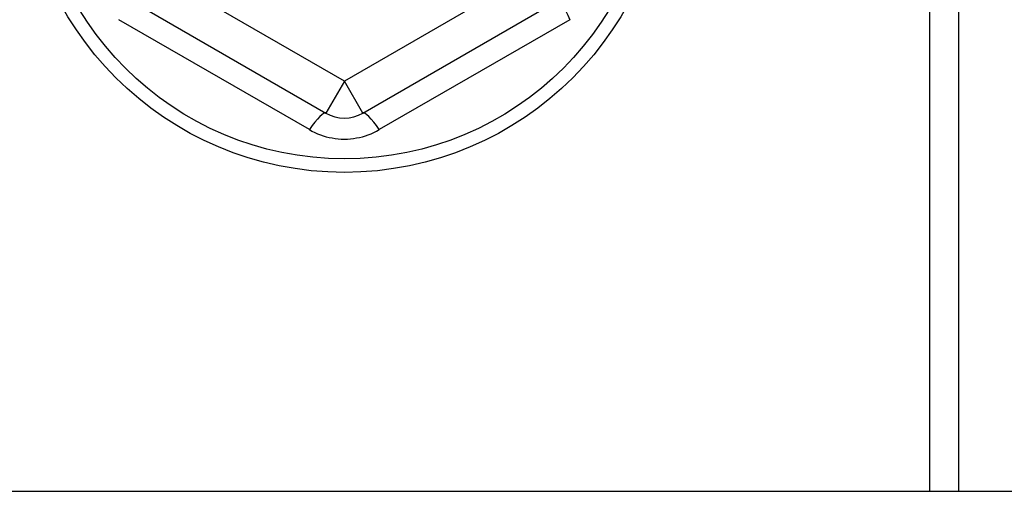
# Model space of a CAD drawing. Header units: inches. Extents: x 40 to 100, y 24.2 to 48.5.
# Tile 28 of 83: x 57.6 to 58.6, y 45.2 to 45.7. Entities that reach past the tile are written whole.
import ezdxf

# ---------------------------------------------------------------- set-up
doc = ezdxf.new("R2010")
doc.units = ezdxf.units.IN
doc.header["$MEASUREMENT"] = 0
doc.layers.add('Visible Edges(ANSI)', color=7, linetype='Continuous', lineweight=25)
doc.layers.add('Visible Tangent Edges(ANSI)', color=7, linetype='Continuous', lineweight=25)

msp = doc.modelspace()

# ---------------------------------------------------------------- linework, layer by layer
at = {"layer": 'Visible Edges(ANSI)'}
for p, q in [((58.5449, 45.8943), (58.5449, 45.2114)), ((57.6856, 45.7392), (57.9002, 45.6153)), ((57.9395, 45.6153), (58.1541, 45.7392)), ((53.5449, 45.2114), (98.5449, 45.2114))]:
    msp.add_line(p, q, dxfattribs=at)
msp.add_circle((57.9199, 45.8972), 0.3452, dxfattribs=at)
msp.add_arc((57.9199, 45.6494), 0.0394, 240, 300, dxfattribs=at)
at = {"layer": 'Visible Tangent Edges(ANSI)'}
for p, q in [((58.5764, 45.2114), (58.5764, 45.9023)), ((57.9199, 45.6494), (57.7053, 45.7733)), ((58.1344, 45.7733), (57.9199, 45.6494)), ((57.8825, 45.5976), (57.679, 45.715)), ((58.1607, 45.715), (57.9572, 45.5976)), ((57.9199, 45.6494), (57.9002, 45.6153)), ((57.9395, 45.6153), (57.9199, 45.6494))]:
    msp.add_line(p, q, dxfattribs=at)
at = {"layer": 'Visible Tangent Edges(ANSI)', "flags": 128}
msp.add_lwpolyline([(57.8825, 45.5976), (57.8853, 45.596), (57.8882, 45.5946), (57.8912, 45.5933), (57.8943, 45.5921), (57.8973, 45.591), (57.9005, 45.5901), (57.9037, 45.5893), (57.9069, 45.5887), (57.9101, 45.5882), (57.9133, 45.5878), (57.9166, 45.5876), (57.9199, 45.5876), (57.9232, 45.5876), (57.9264, 45.5878), (57.9297, 45.5882), (57.9329, 45.5887), (57.9361, 45.5893), (57.9393, 45.5901), (57.9424, 45.5911), (57.9455, 45.5921), (57.9485, 45.5933), (57.9515, 45.5946), (57.9544, 45.596), (57.9572, 45.5976)], dxfattribs=at)
at = {"layer": 'Visible Tangent Edges(ANSI)'}
msp.add_circle((57.9199, 45.8972), 0.3308, dxfattribs=at)
for centre, major_axis, start_param, end_param in [((58.1738, 45.7051), (-0.0197, 0.0341), 0, 1.176113), ((57.8805, 45.5813), (0.0197, 0.0341), 0, 1.176113), ((57.9592, 45.5813), (-0.0197, 0.0341), 5.107073, 6.283185)]:
    msp.add_ellipse(centre, major_axis=major_axis, ratio=0.175929, start_param=start_param, end_param=end_param, dxfattribs=at)

doc.saveas('drawing.dxf')
